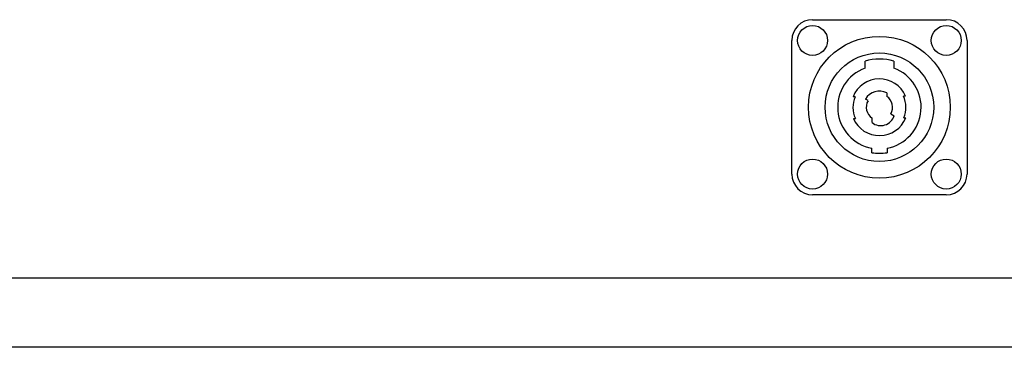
# Model space of a CAD drawing. Extents: x 16 to 3597, y -53 to 1658.
# Tile 16 of 18: x 3001 to 3215, y 1188 to 1259. Entities that reach past the tile are written whole.
import ezdxf

# ---------------------------------------------------------------- set-up
doc = ezdxf.new("R2010")
doc.units = 0
doc.layers.add('KF_SEQUENZA_10_B_FRONT', color=7, linetype='CONTINUOUS')
doc.layers.add('KF_SEQUENZA_10_B_TOP', color=7, linetype='CONTINUOUS')

# ---------------------------------------------------------------- blocks, each defined once
blk = doc.blocks.new('KF_SEQUENZA_10_B_FRONT')
at = {"layer": 'KF_SEQUENZA_10_B_FRONT'}
for p, q in [((-14.5, -399), (14.5, -399)), ((-19, -432.5), (-19, -403.5)), ((19, -403.5), (19, -432.5)), ((-3.12, -409.51), (-3.12, -408.03)), ((3.13, -408.03), (3.13, -409.51)), ((-5.28, -415.72), (-5.71, -415.72)), ((-2.47, -416.57), (-3.03, -416.25)), ((1.6, -414.89), (1.6, -415.64)), ((5.65, -415.57), (5.21, -415.57)), ((-5.65, -420.43), (-5.21, -420.43)), ((-1.6, -421.34), (-1.6, -420.36)), ((2.47, -419.42), (3.2, -419.85)), ((5.28, -420.28), (5.71, -420.28)), ((-1.65, -427.86), (-1.65, -426.9)), ((1.65, -426.9), (1.65, -427.86)), ((14.5, -437), (-14.5, -437)), ((-362, -455), (362, -455)), ((-377, -470), (377, -470)), ((-18.71, -470.1), (-18.71, -470)), ((-9.28, -470.1), (-18.71, -470.1)), ((-9.28, -470.1), (-9.28, -470)), ((9.29, -470.1), (9.29, -470)), ((18.72, -470.1), (9.29, -470.1)), ((18.72, -470.1), (18.72, -470))]:
    blk.add_line(p, q, dxfattribs=at)
for centre, radius in [((-14.5, -403.5), 3.25), ((14.5, -403.5), 3.25), ((0, -418), 15.38), ((0, -418), 11.78), ((-14.5, -432.5), 3.25), ((14.5, -432.5), 3.25)]:
    blk.add_circle(centre, radius, dxfattribs=at)
for centre, radius, start, end in [((-14.5, -403.5), 4.5, 90, 180), ((14.5, -403.5), 4.5, 0, 90), ((0, -418), 10.45, 72.5999, 107.4001), ((0, -418), 9.05, 110.1986, 259.4959), ((0, -418), 9.05, 280.5041, 69.8014), ((0, -418), 6.15, 23.278, 158.1956), ((0, -418), 5.75, 156.5919, 205.0041), ((0, -418), 3.5, 62.7971, 150), ((0, -418), 2.85, 330, 55.8471), ((0, -418), 5.75, 336.5919, 25.0041), ((0, -418), 2.85, 150, 235.8471), ((0, -418), 6.15, 203.278, 338.1956), ((0.28, -418.91), 3.07, 232.1382, 342.2398), ((0, -418), 10, 260.5028, 279.4972), ((-14.5, -432.5), 4.5, 180, 270), ((14.5, -432.5), 4.5, 270, 0)]:
    blk.add_arc(centre, radius, start, end, dxfattribs=at)

msp = doc.modelspace()

# ---------------------------------------------------------------- block references
at = {"layer": 'KF_SEQUENZA_10_B_TOP'}
msp.add_blockref('KF_SEQUENZA_10_B_FRONT', (3187.52, 1658.2), dxfattribs=at)

doc.saveas('drawing.dxf')
